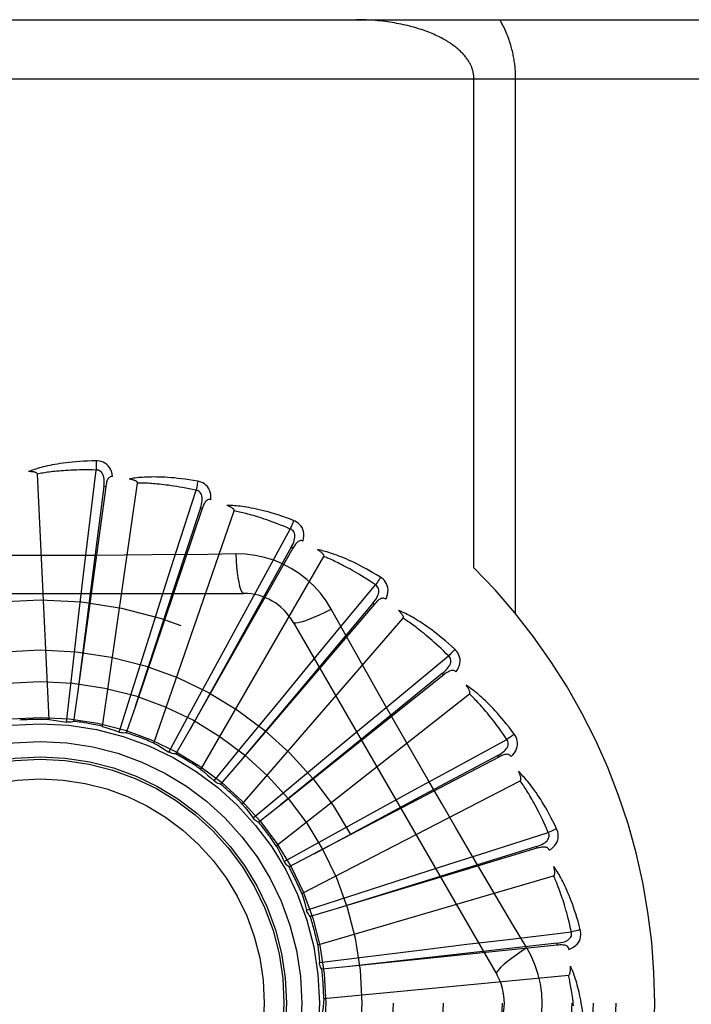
# Model space of a CAD drawing. Header units: inches. Extents: x 0 to 189, y 0 to 122.
# Tile 126 of 226: x 83.026 to 83.367, y 59.12 to 59.621. Entities that reach past the tile are written whole.
import ezdxf

# ---------------------------------------------------------------- set-up
doc = ezdxf.new("R2010")
doc.units = ezdxf.units.IN
doc.header["$LTSCALE"] = 10.3888888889
doc.header["$MEASUREMENT"] = 0
doc.linetypes.add('HIDDEN', pattern=[0.2, 0.1, -0.1])
doc.layers.add('RIGHTHAND_DOOR_ASSEMBLY', color=7, linetype='CONTINUOUS')
doc.layers.add('SUBPANEL', color=7, linetype='CONTINUOUS')

msp = doc.modelspace()

# ---------------------------------------------------------------- linework, layer by layer
at = {"layer": 'RIGHTHAND_DOOR_ASSEMBLY', "color": 8, "linetype": 'HIDDEN'}
for p, q in [((82.5527506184, 59.6205077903), (83.6147506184, 59.6205077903)), ((82.5527506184, 59.59050779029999), (83.6447506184, 59.59050779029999)), ((83.2568242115, 59.3418752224), (83.2568242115, 59.59050779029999)), ((83.278037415, 59.3184860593), (83.278037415, 59.59050779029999)), ((83.04082555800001, 59.2646864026), (83.0348793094, 59.3895134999)), ((83.0608766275, 59.3594887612), (83.0647535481, 59.3915513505)), ((83.0680288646, 59.2612150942), (83.0858137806, 59.3849119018)), ((83.06960551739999, 59.3829896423), (83.0552330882, 59.2778752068)), ((83.0686547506, 59.3831195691), (83.063230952, 59.340830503)), ((83.0696055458, 59.3829898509), (83.0686547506, 59.3831195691)), ((83.1056590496, 59.3505095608), (83.1155337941, 59.3812590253)), ((83.1186777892, 59.3719338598), (83.0846720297, 59.2714389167)), ((83.0940836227, 59.2526582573), (83.13495691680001, 59.370753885)), ((83.1177687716, 59.3722413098), (83.10443972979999, 59.331742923)), ((83.11867783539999, 59.3719339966), (83.1177687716, 59.3722413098)), ((83.0583519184, 59.33834997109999), (83.0608766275, 59.3594887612)), ((83.14793287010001, 59.3332174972), (83.1634485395, 59.36154247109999)), ((83.0991794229, 59.3302305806), (83.1056590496, 59.3505095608)), ((83.1647709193, 59.35179081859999), (83.1123608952, 59.25954758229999)), ((83.1357091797, 59.3488620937), (83.12154044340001, 59.3486526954)), ((83.1639365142, 59.3522647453), (83.14318397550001, 59.3150207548)), ((83.1647709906, 59.3517909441), (83.1639365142, 59.3522647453)), ((83.1180481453, 59.2393251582), (83.1805325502, 59.3475513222)), ((83.063230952, 59.340830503), (83.0552257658, 59.27781775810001)), ((83.055829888, 59.31697147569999), (83.0583519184, 59.33834997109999)), ((83.1377325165, 59.314531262), (83.14793287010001, 59.3332174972)), ((82.9328086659, 59.3288411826), (83.1396925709, 59.3288411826)), ((83.10443972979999, 59.331742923), (83.0846539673, 59.27138389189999)), ((83.0926570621, 59.3097157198), (83.0991794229, 59.3302305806)), ((83.186170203, 59.3082375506), (83.2067660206, 59.33311429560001)), ((83.206218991, 59.32328860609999), (83.1372989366, 59.242630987)), ((83.2054893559, 59.3239118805), (83.1780633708, 59.291268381)), ((83.20621908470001, 59.3232887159), (83.2054893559, 59.3239118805)), ((83.0521437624, 59.285318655), (83.055829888, 59.31697147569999)), ((83.14318397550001, 59.3150207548), (83.1123327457, 59.2594969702)), ((83.1274455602, 59.2956214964), (83.1377325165, 59.314531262)), ((83.1390562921, 59.2216976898), (83.2208934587, 59.3161428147)), ((83.16495165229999, 59.3142578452), (83.2683936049, 59.1350911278)), ((83.0830472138, 59.27933251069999), (83.0926570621, 59.3097157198)), ((83.1726177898, 59.2918194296), (83.186170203, 59.3082375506)), ((83.11225931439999, 59.2676060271), (83.1274455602, 59.2956214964)), ((83.2189890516, 59.2764725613), (83.2439206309, 59.297001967)), ((83.1780633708, 59.291268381), (83.1372617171, 59.2425866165)), ((83.1589380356, 59.2751982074), (83.1726177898, 59.2918194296)), ((83.2409254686, 59.28820746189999), (83.2078172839, 59.2613442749)), ((83.2415240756, 59.28745745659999), (83.2409254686, 59.28820746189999)), ((83.04962240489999, 59.2633712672), (83.0521437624, 59.285318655)), ((83.2415239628, 59.28745736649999), (83.15858482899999, 59.221300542)), ((83.0764178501, 59.2582589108), (83.0830472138, 59.27933251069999)), ((83.0552330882, 59.2778752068), (83.0532812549, 59.26375010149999)), ((83.13872426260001, 59.2505630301), (83.1589380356, 59.2751982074)), ((83.1563487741, 59.20041295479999), (83.2545808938, 59.2776635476)), ((83.2025743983, 59.2629159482), (83.2189890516, 59.2764725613)), ((83.0846720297, 59.2714389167), (83.08008227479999, 59.25793845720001)), ((83.1017615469, 59.24816787), (83.11225931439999, 59.2676060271)), ((83.1123608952, 59.25954758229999), (83.10529910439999, 59.2471597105)), ((83.2078172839, 59.2613442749), (83.1585398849, 59.2212640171)), ((83.1859962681, 59.2491840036), (83.2025743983, 59.2629159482)), ((83.245203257, 59.2390705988), (83.2735695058, 59.254510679)), ((83.124737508, 59.2334628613), (83.13872426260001, 59.2505630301)), ((83.1614855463, 59.2288194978), (83.1859962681, 59.2491840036)), ((83.26940982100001, 59.2455921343), (83.1754492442, 59.1963271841)), ((83.2689640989, 59.2464419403), (83.2313703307, 59.2263299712)), ((83.2694099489, 59.2455922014), (83.2689640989, 59.2464419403)), ((83.1372989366, 59.242630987), (83.12802034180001, 59.2318034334)), ((83.22651963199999, 59.2288654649), (83.245203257, 59.2390705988)), ((83.1693005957, 59.17624023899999), (83.280377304, 59.2335042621)), ((83.1445153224, 59.2146753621), (83.1614855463, 59.2288194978)), ((83.20764230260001, 59.2185191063), (83.22651963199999, 59.2288654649)), ((83.2313703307, 59.2263299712), (83.1753981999, 59.196299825)), ((83.15858482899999, 59.221300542), (83.14742478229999, 59.21242464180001)), ((83.1797205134, 59.20316129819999), (83.20764230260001, 59.2185191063)), ((83.160380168, 59.1924844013), (83.1797205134, 59.20316129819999)), ((83.2638653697, 59.19738346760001), (83.29464105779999, 59.2071761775)), ((83.28886869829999, 59.1992060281), (83.1872826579, 59.16861351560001)), ((83.2885918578, 59.2001248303), (83.2478712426, 59.1874909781)), ((83.2888688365, 59.1992060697), (83.2885918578, 59.2001248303)), ((83.1754492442, 59.1963271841), (83.1628110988, 59.1897237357)), ((83.2435880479, 59.190898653), (83.2638653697, 59.19738346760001)), ((83.1604997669, 59.1922430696), (83.1603801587, 59.1924844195)), ((83.2230937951, 59.1843118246), (83.2435880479, 59.190898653)), ((83.1774436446, 59.1500532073), (83.2973503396, 59.1852609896)), ((83.2478712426, 59.1874909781), (83.18722735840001, 59.1685963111)), ((83.1927701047, 59.1745157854), (83.2230937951, 59.1843118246)), ((83.17175864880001, 59.16769201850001), (83.1927701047, 59.1745157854)), ((83.1872826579, 59.16861351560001), (83.1736231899, 59.164521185)), ((83.2837405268, 59.1485513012), (83.27647481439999, 59.16071708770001)), ((83.2743008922, 59.152917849), (83.306373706, 59.1567092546)), ((83.2991972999, 59.14997556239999), (83.1936573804, 59.13916118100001)), ((83.2317922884, 59.1477984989), (83.2531627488, 59.1503877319)), ((83.2531627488, 59.1503877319), (83.2743008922, 59.152917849)), ((83.2990993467, 59.15093015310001), (83.25672363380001, 59.1462310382)), ((83.2991974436, 59.1499755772), (83.2990993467, 59.15093015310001)), ((83.17823951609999, 59.14119427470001), (83.200162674, 59.14391828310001)), ((83.25672363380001, 59.1462310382), (83.19359982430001, 59.139154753)), ((83.200162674, 59.14391828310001), (83.2317922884, 59.1477984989)), ((83.1936573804, 59.13916118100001), (83.1794702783, 59.1377278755)), ((83.1804836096, 59.1227983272), (83.3048865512, 59.13467736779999))]:
    msp.add_line(p, q, dxfattribs=at)
for points in [[(83.2568242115, 59.59050779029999), (83.2568203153, 59.59084551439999), (83.2568091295, 59.5911804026), (83.25679071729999, 59.5915112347), (83.256764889, 59.5918415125), (83.2567315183, 59.5921747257), (83.2566904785, 59.5925096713), (83.2566416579, 59.59284625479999), (83.25658488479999, 59.5931846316), (83.2565200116, 59.5935249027), (83.2564468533, 59.5938671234), (83.256365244, 59.5942113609), (83.2562749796, 59.59455766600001), (83.2561758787, 59.59490608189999), (83.2560677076, 59.5952566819), (83.25595027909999, 59.5956094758), (83.2558232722, 59.595964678), (83.25568644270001, 59.5963224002), (83.255539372, 59.59668293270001), (83.25538171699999, 59.5970465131), (83.2552130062, 59.5974133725), (83.2550327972, 59.5977837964), (83.2548406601, 59.5981578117), (83.25463611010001, 59.5985356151), (83.2544188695, 59.5989169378), (83.2541885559, 59.5993016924), (83.25394499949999, 59.5996895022), (83.2536879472, 59.6000800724), (83.253417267, 59.6004730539), (83.25313276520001, 59.6008681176), (83.2528343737, 59.6012649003), (83.25252198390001, 59.6016630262), (83.2521955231, 59.6020622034), (83.2518548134, 59.602462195), (83.25150006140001, 59.6028624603), (83.2511313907, 59.60326248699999), (83.2507488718, 59.6036619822), (83.25035339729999, 59.6040598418), (83.249942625, 59.6044580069), (83.2495149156, 59.604857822), (83.2490690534, 59.60525970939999), (83.24860267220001, 59.6056651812), (83.24811758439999, 59.6060720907), (83.2476146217, 59.606479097), (83.2470943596, 59.6068854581), (83.2465578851, 59.6072899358), (83.2460044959, 59.607692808), (83.2454339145, 59.608093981), (83.244845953, 59.6084932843), (83.24424037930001, 59.6088905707), (83.2436170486, 59.6092856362), (83.24297578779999, 59.6096782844), (83.2423164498, 59.61006831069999), (83.2416388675, 59.610455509), (83.240942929, 59.61083965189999), (83.2402284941, 59.6112205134), (83.2394954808, 59.61159785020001), (83.2387437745, 59.61197142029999), (83.2379733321, 59.6123409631), (83.23718407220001, 59.6127062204), (83.236375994, 59.6130669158), (83.2355490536, 59.61342277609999), (83.2347032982, 59.6137735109), (83.23383872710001, 59.6141188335), (83.23295544, 59.6144584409), (83.2320534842, 59.6147920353), (83.2311330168, 59.6151193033), (83.23019413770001, 59.6154399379), (83.2292370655, 59.6157536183), (83.22826195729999, 59.6160600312), (83.2272690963, 59.6163588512), (83.2262587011, 59.61664976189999), (83.22523112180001, 59.616932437), (83.2241866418, 59.6172065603), (83.2231256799, 59.6174718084), (83.2220485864, 59.6177278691), (83.2209558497, 59.6179744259), (83.2198478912, 59.6182111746), (83.2187252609, 59.61843781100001), (83.2175884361, 59.6186540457), (83.2164380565, 59.61885958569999), (83.2152746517, 59.6190541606), (83.2140990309, 59.6192374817), (83.2129118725, 59.6194092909), (83.21171409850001, 59.6195693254), (83.2105065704, 59.6197173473), (83.2092901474, 59.6198531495), (83.2080657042, 59.61997653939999), (83.2068340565, 59.6200873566), (83.2055960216, 59.6201854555), (83.204352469, 59.6202707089), (83.2031042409, 59.6203430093), (83.2018522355, 59.620402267), (83.2005973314, 59.6204484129), (83.1993404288, 59.620481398), (83.1980828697, 59.6205011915), (83.19682420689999, 59.6205077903)], [(83.278037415, 59.59050779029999), (83.2780336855, 59.5911804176), (83.2780222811, 59.5918553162), (83.2780032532, 59.5925323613), (83.2779764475, 59.5932119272), (83.2779417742, 59.59389428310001), (83.2778990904, 59.5945796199), (83.27784827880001, 59.5952681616), (83.27778917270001, 59.59596007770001), (83.2777216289, 59.5966555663), (83.2776454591, 59.5973547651), (83.2775604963, 59.5980578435), (83.2774665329, 59.598764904), (83.277363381, 59.5994760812), (83.277250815, 59.6001914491), (83.2771286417, 59.60091104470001), (83.276996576, 59.6016351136), (83.2768544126, 59.602363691), (83.2767017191, 59.60309744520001), (83.2765381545, 59.6038368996), (83.2763632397, 59.6045825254), (83.2761765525, 59.6053348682), (83.275977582, 59.60609422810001), (83.27576578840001, 59.6068612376), (83.27554083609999, 59.6076354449), (83.2753022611, 59.6084169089), (83.2750499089, 59.6092047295), (83.2747835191, 59.6099982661), (83.2745029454, 59.6107967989), (83.274207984, 59.6115996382), (83.273898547, 59.6124060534), (83.2735744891, 59.6132153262), (83.2732357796, 59.6140267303), (83.2728823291, 59.6148395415), (83.27251416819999, 59.6156530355), (83.27213126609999, 59.6164664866), (83.2717337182, 59.6172791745), (83.2713215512, 59.6180903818), (83.2708949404, 59.6188993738), (83.2704540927, 59.6197050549), (83.26999893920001, 59.6205077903)], [(83.0646938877, 59.3962240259), (83.0624655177, 59.3961769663), (83.0603332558, 59.396102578), (83.0582992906, 59.396003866), (83.0563575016, 59.39588290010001), (83.05450365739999, 59.39574141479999), (83.052734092, 59.3955816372), (83.0510448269, 59.3954052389), (83.0494324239, 59.3952142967), (83.0478931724, 59.3950104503), (83.0464237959, 59.39479569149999), (83.04502076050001, 59.394571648), (83.0436810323, 59.3943402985), (83.0424010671, 59.3941039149), (83.0411787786, 59.3938626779), (83.0400114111, 59.3936174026), (83.038897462, 59.39336774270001), (83.0378351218, 59.3931131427), (83.036822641, 59.3928543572), (83.0358583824, 59.39259139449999), (83.03494022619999, 59.3923255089), (83.0340661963, 59.3920574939), (83.03323421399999, 59.3917884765), (83.0324422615, 59.39152008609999), (83.03168817, 59.3912513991), (83.03096883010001, 59.3909816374), (83.0302851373, 59.390711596)], [(83.0730831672, 59.3882558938), (83.07284405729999, 59.3895929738), (83.0724963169, 59.3908076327), (83.0720384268, 59.39190807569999), (83.07147554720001, 59.3928834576), (83.0708101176, 59.393733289), (83.0700533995, 59.394454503), (83.0692070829, 59.395045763), (83.0683054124, 59.3955118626), (83.0673727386, 59.3958484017), (83.06644060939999, 59.3960739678), (83.06555189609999, 59.3961995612), (83.0646938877, 59.3962240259)], [(83.0646938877, 59.3962240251), (83.0647307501, 59.3956021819), (83.0647576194, 59.3948915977), (83.064773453, 59.3941152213), (83.0647779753, 59.3932872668), (83.0647711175, 59.3924228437), (83.0647532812, 59.3915513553)], [(83.0348793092, 59.3895135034), (83.03483876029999, 59.389681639), (83.0347604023, 59.3898311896), (83.0346404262, 59.38996115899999), (83.0344902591, 59.39007453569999), (83.0343191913, 59.39017337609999), (83.03412982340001, 59.3902594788), (83.033928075, 59.3903348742), (83.0337132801, 59.3904009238), (83.0334864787, 59.3904595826), (83.0332484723, 59.390511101), (83.0330002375, 59.3905562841), (83.03274228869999, 59.3905954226), (83.0324758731, 59.3906290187), (83.0321997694, 59.3906572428), (83.0319135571, 59.3906804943), (83.03161608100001, 59.3906985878), (83.03130080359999, 59.3907116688), (83.030983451, 59.3907191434), (83.03067926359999, 59.3907203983), (83.0303831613, 59.390715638)], [(83.0647535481, 59.3915513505), (83.0629036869, 59.3915912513), (83.061127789, 59.3916142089), (83.0594273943, 59.3916195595), (83.0577978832, 59.3916092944), (83.0562360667, 59.39158473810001), (83.0547391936, 59.39154722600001), (83.0533042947, 59.3914981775), (83.0519288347, 59.3914386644), (83.05061005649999, 59.3913699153), (83.0493456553, 59.3912928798), (83.0481330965, 59.391208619), (83.0469703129, 59.3911180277), (83.0458550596, 59.3910221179), (83.0447853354, 59.3909215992), (83.0437589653, 59.3908174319), (83.042774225, 59.3907098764), (83.04182911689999, 59.3905994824), (83.040922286, 59.3904863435), (83.0400521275, 59.3903706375), (83.039217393, 59.3902526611), (83.0384167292, 59.3901326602), (83.03764884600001, 59.3900109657), (83.03691241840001, 59.3898878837), (83.036206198, 59.3897637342), (83.0355282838, 59.38963899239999), (83.0348793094, 59.3895134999)], [(83.0686532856, 59.3831194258), (83.068763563, 59.3841513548), (83.06881996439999, 59.3851325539), (83.0688197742, 59.3860657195), (83.0687607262, 59.3869473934), (83.0686381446, 59.3877771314), (83.0684508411, 59.38854798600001), (83.0681990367, 59.3892574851), (83.06787740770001, 59.3898886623), (83.0674823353, 59.3904235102), (83.06701923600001, 59.39086024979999), (83.0664899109, 59.3911903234), (83.06592012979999, 59.3914157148), (83.0653392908, 59.3915360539), (83.0647492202, 59.3915518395)], [(83.0730867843, 59.3882553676), (83.072624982, 59.38827316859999), (83.0721983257, 59.3882072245), (83.0718053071, 59.3880525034), (83.0714504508, 59.38782410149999), (83.071140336, 59.3875344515), (83.0708672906, 59.3871865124), (83.0706266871, 59.3867850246), (83.0704159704, 59.3863370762), (83.0702322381, 59.3858495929), (83.0700719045, 59.3853278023), (83.06993097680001, 59.3847786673), (83.069807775, 59.3842039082), (83.0696989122, 59.3836080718), (83.06960551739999, 59.3829896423)], [(83.1163595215, 59.38585855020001), (83.1141625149, 59.3862340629), (83.11205470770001, 59.386564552), (83.1100388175, 59.38685255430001), (83.1081092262, 59.3871012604), (83.1062621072, 59.3873131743), (83.104494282, 59.3874911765), (83.1028021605, 59.38763766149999), (83.10118275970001, 59.3877553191), (83.0996327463, 59.3878464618), (83.09814928, 59.3879136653), (83.0967291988, 59.3879591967), (83.095369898, 59.3879855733), (83.0940683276, 59.3879956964), (83.092822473, 59.3879901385), (83.09162978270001, 59.3879702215), (83.0904887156, 59.3879358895), (83.08939739, 59.3878869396), (83.0883542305, 59.387824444), (83.0873576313, 59.3877487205), (83.0864057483, 59.387661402), (83.0854967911, 59.3875636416), (83.0846289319, 59.3874569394), (83.08380049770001, 59.3873432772), (83.0830091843, 59.3872221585), (83.08225179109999, 59.38709340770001), (83.0815293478, 59.38695763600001)], [(83.0858137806, 59.3849119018), (83.0858057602, 59.3850846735), (83.0857570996, 59.3852463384), (83.0856638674, 59.3853966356), (83.08553785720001, 59.3855363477), (83.0853885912, 59.38566574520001), (83.0852189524, 59.3857861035), (83.0850351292, 59.3858983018), (83.0848367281, 59.38600379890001), (83.0846251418, 59.3861043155), (83.0844012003, 59.3861999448), (83.08416601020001, 59.38629129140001), (83.0839201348, 59.3863785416), (83.0836648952, 59.3864619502), (83.0833991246, 59.3865419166), (83.083122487, 59.3866189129), (83.0828338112, 59.38669297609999), (83.0825320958, 59.38676454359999), (83.0822164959, 59.3868328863), (83.0818856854, 59.38689734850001), (83.0815401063, 59.38695814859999)], [(83.1155337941, 59.3812590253), (83.1137250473, 59.3816489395), (83.11198565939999, 59.3820079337), (83.1103170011, 59.3823349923), (83.10871496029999, 59.3826331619), (83.10717670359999, 59.3829045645), (83.1056997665, 59.3831509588), (83.1042815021, 59.3833743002), (83.1029196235, 59.3835761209), (83.10161165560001, 59.38375814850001), (83.10035551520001, 59.3839217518), (83.099148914, 59.3840684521), (83.0979899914, 59.3841995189), (83.0968767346, 59.3843163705), (83.0958073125, 59.3844200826), (83.0947797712, 59.3845120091), (83.0937924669, 59.38459273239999), (83.0928435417, 59.38466316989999), (83.091931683, 59.3847236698), (83.0910553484, 59.3847747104), (83.0902133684, 59.3848168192), (83.0894044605, 59.3848504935), (83.08862742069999, 59.38487630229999), (83.08788100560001, 59.38489479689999), (83.0871640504, 59.3849065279), (83.0864747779, 59.3849123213), (83.0858137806, 59.3849119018)], [(83.1163595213, 59.3858585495), (83.1162784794, 59.385244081), (83.1161710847, 59.3845451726), (83.1160408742, 59.38378571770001), (83.1158894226, 59.38297502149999), (83.11571830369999, 59.38212265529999), (83.1155335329, 59.3812590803)], [(83.1230892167, 59.3764467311), (83.123107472, 59.3778048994), (83.1229958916, 59.3790634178), (83.1227545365, 59.3802306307), (83.1223864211, 59.3812949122), (83.1218938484, 59.3822553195), (83.1212872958, 59.3831067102), (83.1205681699, 59.383847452), (83.1197710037, 59.3844757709), (83.1189188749, 59.38498273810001), (83.1180462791, 59.3853806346), (83.1171973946, 59.3856721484), (83.1163595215, 59.38585855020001)], [(83.117767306, 59.3722414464), (83.1180708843, 59.373233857), (83.11831195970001, 59.3741866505), (83.1184883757, 59.3751029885), (83.1185972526, 59.3759799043), (83.11863391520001, 59.3768178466), (83.1185958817, 59.3776102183), (83.1184829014, 59.3783545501), (83.1182865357, 59.37903518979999), (83.1179998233, 59.3796351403), (83.1176277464, 59.3801516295), (83.1171704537, 59.3805759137), (83.1166536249, 59.3809050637), (83.1161060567, 59.3811331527), (83.115529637, 59.3812603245)], [(83.123093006, 59.37644548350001), (83.1226426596, 59.3765503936), (83.1222110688, 59.37656639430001), (83.121795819, 59.3764888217), (83.1214041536, 59.3763316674), (83.1210448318, 59.3761059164), (83.12071089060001, 59.3758159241), (83.120398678, 59.3754672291), (83.1201070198, 59.3750672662), (83.1198343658, 59.3746233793), (83.11957819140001, 59.37414137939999), (83.11933589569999, 59.3736288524), (83.1191061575, 59.3730878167), (83.1188865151, 59.3725233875), (83.1186777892, 59.3719338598)], [(83.1651298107, 59.3659026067), (83.1630435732, 59.3666871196), (83.1610364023, 59.36741054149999), (83.1591114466, 59.368074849), (83.15726379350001, 59.3686842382), (83.1554901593, 59.3692418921), (83.1537879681, 59.3697512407), (83.15215414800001, 59.3702153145), (83.1505862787, 59.3706373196), (83.149081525, 59.3710201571), (83.1476375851, 59.371366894), (83.1462517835, 59.3716803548), (83.1449220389, 59.3719635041), (83.14364590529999, 59.3722197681), (83.1424215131, 59.3724500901), (83.141246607, 59.3726562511), (83.14011966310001, 59.372838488), (83.1390387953, 59.3729969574), (83.1380026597, 59.37313301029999), (83.1370097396, 59.3732472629), (83.1360585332, 59.3733416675), (83.1351475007, 59.373417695), (83.1342751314, 59.3734771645), (83.1334401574, 59.3735223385), (83.1326402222, 59.37355316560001), (83.13187214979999, 59.3735700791), (83.131137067, 59.3735734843)], [(83.13495691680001, 59.370753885), (83.13498173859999, 59.3709250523), (83.1349645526, 59.3710930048), (83.1349014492, 59.37125823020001), (83.13480415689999, 59.3714192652), (83.13468207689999, 59.37157457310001), (83.1345382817, 59.3717248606), (83.13437901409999, 59.3718698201), (83.1342041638, 59.3720109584), (83.134015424, 59.3721497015), (83.1338136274, 59.37228598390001), (83.1335999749, 59.3724201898), (83.133375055, 59.3725523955), (83.1331402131, 59.3726826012), (83.1328943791, 59.3728114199), (83.13263731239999, 59.3729393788), (83.1323678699, 59.3730667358), (83.1320800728, 59.3731960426), (83.13178818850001, 59.3733209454), (83.1315060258, 59.37343525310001), (83.1312289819, 59.3735410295)], [(83.1634485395, 59.36154247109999), (83.1617462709, 59.3622676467), (83.1601062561, 59.36294933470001), (83.1585296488, 59.3635862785), (83.157012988, 59.364182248), (83.1555538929, 59.364739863), (83.1541502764, 59.3652613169), (83.1527999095, 59.36574903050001), (83.1515008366, 59.3662049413), (83.1502509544, 59.36663121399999), (83.1490484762, 59.3670295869), (83.14789144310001, 59.3674019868), (83.1467782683, 59.36775001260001), (83.1457072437, 59.3680754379), (83.1446767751, 59.3683796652), (83.14368520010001, 59.368664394), (83.1427310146, 59.3689305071), (83.1418125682, 59.3691792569), (83.1409286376, 59.3694112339), (83.140077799, 59.36962719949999), (83.1392590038, 59.3698278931), (83.1384710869, 59.3700140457), (83.1377129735, 59.3701864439), (83.13698354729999, 59.37034586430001), (83.1362817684, 59.3704930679), (83.1356060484, 59.37062920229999), (83.13495691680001, 59.370753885)], [(83.1651298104, 59.36590260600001), (83.1649339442, 59.3653145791), (83.1646962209, 59.3646486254), (83.1644246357, 59.3639275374), (83.1641224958, 59.3631601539), (83.1637931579, 59.3623555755), (83.1634482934, 59.3615425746)], [(83.1699566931, 59.3553872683), (83.1702316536, 59.3567174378), (83.1703602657, 59.3579743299), (83.1703441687, 59.35916612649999), (83.1701841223, 59.3602808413), (83.1698822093, 59.36131711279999), (83.1694477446, 59.3622679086), (83.1688818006, 59.36313135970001), (83.1682179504, 59.3638991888), (83.16747716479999, 59.3645582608), (83.16669564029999, 59.3651141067), (83.1659172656, 59.36556100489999), (83.1651298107, 59.3659026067)], [(83.1639351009, 59.3522651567), (83.1644210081, 59.3531821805), (83.1648380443, 59.354072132), (83.1651846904, 59.3549385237), (83.1654575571, 59.3557789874), (83.1656521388, 59.3565948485), (83.16576474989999, 59.3573800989), (83.165794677, 59.3581323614), (83.1657306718, 59.35883786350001), (83.1655626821, 59.35948123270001), (83.1652950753, 59.3600588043), (83.1649263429, 59.3605619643), (83.1644811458, 59.3609829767), (83.1639866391, 59.3613105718), (83.1634447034, 59.3615445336)], [(83.1699594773, 59.3553855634), (83.1695375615, 59.3555736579), (83.1691170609, 59.3556709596), (83.1686946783, 59.3556733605), (83.1682803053, 59.3555931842), (83.1678847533, 59.3554395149), (83.16750196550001, 59.3552179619), (83.167129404, 59.3549346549), (83.166767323, 59.3545971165), (83.1664155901, 59.35421285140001), (83.166072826, 59.3537880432), (83.1657379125, 59.353330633), (83.1654099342, 59.35284285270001), (83.1650874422, 59.35233019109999), (83.1647709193, 59.35179081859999)], [(83.12154044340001, 59.3486526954), (83.093209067, 59.3483455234), (83.0789982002, 59.34821580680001), (83.0647687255, 59.3481232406), (83.05053912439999, 59.3480560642), (83.0363004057, 59.3480392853), (83.0220604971, 59.3480530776), (83.0078259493, 59.3481186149), (82.9935907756, 59.3482101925), (82.979380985, 59.3483397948)], [(83.1357090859, 59.3488640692), (83.1359046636, 59.3454774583), (83.13615861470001, 59.34229280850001), (83.13646137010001, 59.3394098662), (83.13681167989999, 59.3368105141), (83.1372095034, 59.3344995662), (83.1376493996, 59.33253731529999), (83.13812520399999, 59.3309555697), (83.1386297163, 59.32979290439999), (83.13915715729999, 59.3290809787), (83.139692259, 59.3288411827)], [(83.1842819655, 59.32081858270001), (83.1816848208, 59.32501671), (83.1787452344, 59.3289398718), (83.1754728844, 59.3325763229), (83.17189200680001, 59.3359017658), (83.1680211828, 59.338899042), (83.1638955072, 59.3415392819), (83.159546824, 59.3437956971), (83.1550131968, 59.3456545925), (83.1503363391, 59.3471014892), (83.1455407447, 59.348124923), (83.1406599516, 59.3487123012), (83.1357091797, 59.3488620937)], [(83.2092420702, 59.3370774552), (83.20734200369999, 59.3382426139), (83.20550801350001, 59.33933282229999), (83.2037435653, 59.3403494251), (83.20204462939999, 59.3412974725), (83.2004085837, 59.3421807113), (83.1988335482, 59.3430029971), (83.1973170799, 59.3437678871), (83.1958574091, 59.34447898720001), (83.1944523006, 59.3451396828), (83.1931000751, 59.3457534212), (83.19179863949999, 59.346323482), (83.1905465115, 59.34685317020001), (83.1893419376, 59.347346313), (83.1881832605, 59.3478041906), (83.18706860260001, 59.3482289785), (83.1859965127, 59.3486211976), (83.1849651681, 59.3489813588), (83.183973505, 59.3493110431), (83.1830201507, 59.3496111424), (83.18210400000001, 59.3498838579), (83.18122381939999, 59.3501309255), (83.1803784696, 59.3503544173), (83.17956713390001, 59.35055679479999), (83.1787874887, 59.35073845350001), (83.1780364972, 59.3509004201), (83.1773153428, 59.351042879)], [(83.1805325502, 59.3475513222), (83.1805893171, 59.3477146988), (83.1806042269, 59.3478828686), (83.1805735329, 59.3480570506), (83.1805084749, 59.3482335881), (83.1804179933, 59.3484091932), (83.1803052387, 59.3485839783), (83.18017628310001, 59.34875645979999), (83.1800313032, 59.34892813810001), (83.1798722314, 59.3491000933), (83.1796998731, 59.34927210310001), (83.1795154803, 59.34944431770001), (83.17931964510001, 59.3496167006), (83.1791136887, 59.3497889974), (83.1788966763, 59.3499620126), (83.17866847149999, 59.35013630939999), (83.17842800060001, 59.3503123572), (83.17817474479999, 59.3504907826), (83.1779069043, 59.3506716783), (83.17762225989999, 59.3508553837), (83.1773215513, 59.3510417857)], [(83.2067660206, 59.33311429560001), (83.2052317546, 59.3341485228), (83.20375038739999, 59.3351282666), (83.2023228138, 59.3360520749), (83.20094634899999, 59.33692430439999), (83.19961915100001, 59.3377479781), (83.1983395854, 59.33852564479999), (83.19710592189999, 59.3392601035), (83.1959166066, 59.3399536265), (83.19476998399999, 59.3406087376), (83.19366462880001, 59.3412274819), (83.1925989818, 59.3418121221), (83.1915717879, 59.3423645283), (83.19058170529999, 59.3428867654), (83.189627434, 59.3433805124), (83.1887076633, 59.34384775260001), (83.1878210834, 59.3442896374), (83.1869663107, 59.3447077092), (83.1861422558, 59.3451027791), (83.18534766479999, 59.3454758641), (83.1845816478, 59.3458278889), (83.1838431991, 59.34615979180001), (83.1831314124, 59.3464725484), (83.1824453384, 59.3467671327), (83.1817841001, 59.3470444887), (83.18114635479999, 59.3473060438), (83.1805325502, 59.3475513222)], [(83.2092420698, 59.3370774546), (83.2089384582, 59.33653712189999), (83.2085789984, 59.3359281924), (83.20817585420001, 59.3352715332), (83.2077339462, 59.3345751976), (83.2072582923, 59.3338474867), (83.2067657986, 59.3331144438)], [(83.2119916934, 59.3258386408), (83.2125134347, 59.3270928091), (83.2128775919, 59.32830268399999), (83.2130873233, 59.3294759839), (83.21314111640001, 59.33060082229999), (83.2130407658, 59.3316754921), (83.21279408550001, 59.332691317), (83.2124017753, 59.3336462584), (83.21189523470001, 59.3345258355), (83.2112925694, 59.3353131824), (83.2106303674, 59.3360068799), (83.2099506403, 59.33659300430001), (83.2092420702, 59.3370774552)], [(83.2054880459, 59.323912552), (83.2061387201, 59.3247210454), (83.2067166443, 59.3255159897), (83.2072209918, 59.3263011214), (83.2076479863, 59.3270747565), (83.20799345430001, 59.327839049), (83.20825264, 59.32858879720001), (83.2084243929, 59.32932180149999), (83.2084950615, 59.3300266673), (83.208451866, 59.3306902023), (83.2082984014, 59.3313079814), (83.20803155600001, 59.3318718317), (83.2076740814, 59.3323694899), (83.2072505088, 59.3327847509), (83.2067626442, 59.33311704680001)], [(83.2119947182, 59.3258361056), (83.2116169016, 59.3261003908), (83.2112228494, 59.3262755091), (83.2108084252, 59.3263581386), (83.21038603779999, 59.326358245), (83.2099683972, 59.326282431), (83.2095504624, 59.3261374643), (83.209130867, 59.3259298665), (83.2087112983, 59.3256669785), (83.2082930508, 59.32535620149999), (83.207875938, 59.3250038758), (83.2074603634, 59.3246180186), (83.2070458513, 59.324201), (83.2066320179, 59.3237584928), (83.206218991, 59.32328860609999)], [(83.1649518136, 59.314257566), (83.1654123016, 59.3139189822), (83.16625645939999, 59.3138124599), (83.1674488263, 59.3139366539), (83.168978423, 59.3142829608), (83.170845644, 59.3148525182), (83.173030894, 59.3156454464), (83.1755042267, 59.3166517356), (83.1782317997, 59.3178604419), (83.181186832, 59.3192631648), (83.1842837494, 59.3208195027)], [(83.2051241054, 59.28367433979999), (83.1912103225, 59.3083993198), (83.1842819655, 59.32081858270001)], [(83.2471019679, 59.3004249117), (83.2454567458, 59.3019286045), (83.2438622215, 59.3033461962), (83.2423220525, 59.3046783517), (83.2408332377, 59.3059307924), (83.2393939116, 59.3071076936), (83.2380029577, 59.3082131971), (83.2366586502, 59.309251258), (83.2353599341, 59.3102257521), (83.2341052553, 59.3111404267), (83.232893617, 59.3119989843), (83.2317235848, 59.3128050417), (83.2305943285, 59.3135621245), (83.2295048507, 59.3142743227), (83.2284537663, 59.314943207), (83.2274396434, 59.3155712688), (83.2264611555, 59.3161592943), (83.2255166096, 59.31670813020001), (83.2246052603, 59.3172195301), (83.2237259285, 59.3176946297), (83.2228779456, 59.3181357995), (83.22206042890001, 59.31854497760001), (83.2212726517, 59.3189244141), (83.2205142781, 59.3192766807), (83.2197831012, 59.3196026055), (83.2190763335, 59.31990377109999), (83.2183951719, 59.320180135)], [(83.2208934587, 59.3161428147), (83.22098011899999, 59.3162924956), (83.2210265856, 59.3164548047), (83.22102941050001, 59.3166316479), (83.22099893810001, 59.3168173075), (83.22094332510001, 59.3170068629), (83.22086568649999, 59.3171998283), (83.2207717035, 59.3173935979), (83.22066183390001, 59.3175896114), (83.2205381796, 59.3177885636), (83.2204014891, 59.31799008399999), (83.22025302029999, 59.318194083), (83.2200933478, 59.3184004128), (83.2199237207, 59.3186085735), (83.2197433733, 59.318819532), (83.2195522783, 59.31903386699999), (83.2193494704, 59.3192522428), (83.219134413, 59.3194755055), (83.2189057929, 59.31970368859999), (83.2186619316, 59.3199371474), (83.2184033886, 59.3201757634)], [(83.2439206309, 59.297001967), (83.2426098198, 59.2983078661), (83.2413406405, 59.2995502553), (83.240113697, 59.30072753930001), (83.2389271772, 59.3018445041), (83.2377798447, 59.3029044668), (83.2366705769, 59.3039102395), (83.2355982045, 59.30486489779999), (83.2345616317, 59.3057709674), (83.2335597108, 59.3066312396), (83.2325914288, 59.3074479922), (83.2316556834, 59.3082237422), (83.2307515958, 59.3089605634), (83.2298782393, 59.30966073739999), (83.22903465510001, 59.3103261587), (83.2282199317, 59.310959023), (83.2274330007, 59.3115607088), (83.22667279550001, 59.31213299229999), (83.2259383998, 59.3126768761), (83.2252287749, 59.3131935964), (83.22454322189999, 59.3136842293), (83.22388093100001, 59.3141498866), (83.2232411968, 59.3145916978), (83.2226232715, 59.3150107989), (83.2220264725, 59.3154082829), (83.22144975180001, 59.3157858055), (83.2208934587, 59.3161428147)], [(83.2471019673, 59.3004249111), (83.2467015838, 59.29995180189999), (83.2462333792, 59.2994219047), (83.24571324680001, 59.2988534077), (83.2451475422, 59.2982532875), (83.2445427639, 59.2976287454), (83.2439204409, 59.2970021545)], [(83.2476749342, 59.28886883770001), (83.24842457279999, 59.2900015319), (83.2490111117, 59.2911205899), (83.2494391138, 59.2922329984), (83.2497048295, 59.2933273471), (83.2498096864, 59.2944015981), (83.2497597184, 59.2954457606), (83.2495552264, 59.296457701), (83.2492243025, 59.2974172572), (83.2487815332, 59.29830444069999), (83.248262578, 59.2991109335), (83.2477060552, 59.2998151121), (83.2471019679, 59.3004249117)], [(83.2409243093, 59.2882083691), (83.2417162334, 59.2888791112), (83.24243415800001, 59.289550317), (83.2430779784, 59.29022581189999), (83.2436436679, 59.2909046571), (83.2441275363, 59.2915897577), (83.24452392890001, 59.2922769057), (83.2448313, 59.29296415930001), (83.2450340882, 59.2936429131), (83.2451172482, 59.2943026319), (83.2450834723, 59.2949382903), (83.24492815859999, 59.2955424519), (83.24467132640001, 59.2960987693), (83.244333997, 59.29658668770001), (83.2439178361, 59.2970053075)], [(83.24767697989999, 59.2888661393), (83.2473551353, 59.28919762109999), (83.2470008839, 59.2894442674), (83.2466096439, 59.2896034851), (83.2461951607, 59.2896830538), (83.2457708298, 59.289687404), (83.2453331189, 59.2896239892), (83.2448819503, 59.2894994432), (83.2444203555, 59.2893206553), (83.243951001, 59.28909464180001), (83.2434749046, 59.288827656), (83.2429939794, 59.2885274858), (83.2425082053, 59.28819654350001), (83.2420182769, 59.287840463), (83.2415239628, 59.28745736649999)], [(83.27647481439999, 59.16071708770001), (83.2620431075, 59.1850991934), (83.2548253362, 59.19734130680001), (83.2476304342, 59.2096181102), (83.24045745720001, 59.221907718), (83.2333235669, 59.23423042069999), (83.2262155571, 59.2465694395), (83.2191550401, 59.2589296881), (83.2121167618, 59.271303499), (83.2051241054, 59.28367433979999)], [(83.2773411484, 59.2572696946), (83.2760102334, 59.2590575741), (83.27471280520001, 59.2607513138), (83.2734525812, 59.2623508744), (83.2722276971, 59.2638624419), (83.2710371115, 59.26529046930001), (83.2698805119, 59.2666392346), (83.26875695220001, 59.2679129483), (83.26766612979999, 59.26911561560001), (83.2666072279, 59.2702512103), (83.2655799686, 59.27132355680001), (83.2645836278, 59.2723364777), (83.2636180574, 59.27329359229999), (83.26268305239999, 59.2741991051), (83.2617775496, 59.2750548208), (83.2609006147, 59.2758634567), (83.2600510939, 59.2766260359), (83.2592274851, 59.27734371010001), (83.2584293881, 59.2780183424), (83.2576558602, 59.2786512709), (83.2569066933, 59.2792449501), (83.25618138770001, 59.2798014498), (83.2554796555, 59.28032311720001), (83.2548016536, 59.280812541), (83.2541453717, 59.281270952), (83.2535083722, 59.2817004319), (83.2528918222, 59.28210071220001)], [(83.2545808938, 59.2776635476), (83.2546943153, 59.2777941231), (83.2547706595, 59.27794470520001), (83.2548069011, 59.27811781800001), (83.25481211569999, 59.2783058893), (83.2547933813, 59.2785025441), (83.2547536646, 59.2787067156), (83.2546980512, 59.2789147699), (83.2546272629, 59.2791280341), (83.25454349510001, 59.2793467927), (83.25444741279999, 59.27957054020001), (83.2543402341, 59.2797989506), (83.25422249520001, 59.28003177), (83.2540953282, 59.2802682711), (83.2539581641, 59.28050954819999), (83.2538110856, 59.2807561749), (83.2536532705, 59.2810089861), (83.2534810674, 59.2812733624), (83.2533030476, 59.2815362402), (83.25312748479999, 59.2817849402), (83.2529516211, 59.282023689)], [(83.2735695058, 59.254510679), (83.2725295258, 59.2560410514), (83.271518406, 59.2575011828), (83.2705364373, 59.2588893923), (83.26958274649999, 59.2602107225), (83.268656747, 59.2614686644), (83.2677578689, 59.2626661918), (83.2668855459, 59.263806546), (83.26603918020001, 59.26489241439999), (83.26521817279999, 59.2659267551), (83.2644219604, 59.2669119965), (83.26364993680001, 59.2678508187), (83.2629016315, 59.2687454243), (83.2621765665, 59.269598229), (83.2614741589, 59.2704112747), (83.2607939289, 59.2711868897), (83.2601350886, 59.2719266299), (83.2594969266, 59.2726324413), (83.2588787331, 59.2733054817), (83.258279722, 59.2739471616), (83.2576994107, 59.2745586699), (83.25713721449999, 59.2751412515), (83.2565926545, 59.2756961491), (83.2560652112, 59.2762246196), (83.2555544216, 59.2767278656), (83.25505956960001, 59.2772077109), (83.2545808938, 59.2776635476)], [(83.04082555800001, 59.2646864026), (83.0430359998, 59.2644070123), (83.0452389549, 59.264094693), (83.0474344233, 59.2637494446), (83.04962240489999, 59.2633712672)], [(83.0532812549, 59.26375010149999), (83.05269539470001, 59.2635432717), (83.05209514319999, 59.2633937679), (83.05147455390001, 59.2633010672), (83.050848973, 59.2632659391), (83.0502336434, 59.26328942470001), (83.0496224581, 59.2633712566)], [(83.0680288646, 59.2612150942), (83.0701464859, 59.26052242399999), (83.072250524, 59.2597988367), (83.0743409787, 59.25904433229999), (83.0764178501, 59.2582589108)], [(83.08008227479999, 59.25793845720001), (83.07946785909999, 59.2578462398), (83.078850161, 59.2578130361), (83.078223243, 59.257839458), (83.077602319, 59.2579233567), (83.0770025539, 59.25806286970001), (83.0764179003, 59.2582588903)], [(83.2689631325, 59.24644305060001), (83.26986768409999, 59.2469517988), (83.2706996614, 59.2474750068), (83.2714596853, 59.2480164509), (83.2721436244, 59.2485759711), (83.2727484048, 59.2491571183), (83.2732676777, 59.2497568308), (83.2736995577, 59.2503734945), (83.2740271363, 59.2510016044), (83.2742336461, 59.2516336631), (83.2743207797, 59.2522642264), (83.27428261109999, 59.2528868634), (83.274135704, 59.2534817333), (83.2738968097, 59.25402467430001), (83.2735673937, 59.25451448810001)], [(83.2773411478, 59.2572696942), (83.2768584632, 59.2568809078), (83.2762984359, 59.2564491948), (83.2756801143, 59.255989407), (83.2750110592, 59.2555071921), (83.2742990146, 59.2550083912), (83.2735693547, 59.2545108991)], [(83.27571675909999, 59.2458140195), (83.2766672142, 59.24678437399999), (83.2774549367, 59.2477722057), (83.278085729, 59.24878351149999), (83.2785537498, 59.249807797), (83.27886001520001, 59.2508427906), (83.2790085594, 59.2518775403), (83.2789992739, 59.2529098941), (83.2788559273, 59.25391473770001), (83.2785890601, 59.2548696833), (83.2782321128, 59.2557598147), (83.2778189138, 59.25655659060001), (83.2773411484, 59.2572696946)], [(83.0940836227, 59.2526582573), (83.0960318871, 59.2515773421), (83.0979609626, 59.2504686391), (83.0998708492, 59.2493321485), (83.1017615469, 59.24816787)], [(83.10529910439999, 59.2471597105), (83.1046783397, 59.2471854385), (83.1040655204, 59.247269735), (83.10345493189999, 59.2474143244), (83.1028611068, 59.2476142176), (83.1022985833, 59.2478647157), (83.1017615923, 59.2481678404)], [(83.2757183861, 59.2458108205), (83.2754649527, 59.2461973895), (83.2751636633, 59.2465067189), (83.2748095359, 59.246737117), (83.2744175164, 59.2468936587), (83.2740015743, 59.2469781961), (83.27355965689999, 59.2469987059), (83.27309293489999, 59.246961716), (83.2726057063, 59.2468734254), (83.2721019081, 59.246740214), (83.2715837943, 59.246568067), (83.27105478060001, 59.2463642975), (83.27051531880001, 59.24613130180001), (83.2699671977, 59.2458745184), (83.26940982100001, 59.2455921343)], [(83.1180481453, 59.2393251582), (83.1197566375, 59.237895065), (83.1214410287, 59.2364413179), (83.1231013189, 59.2349639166), (83.124737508, 59.2334628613)], [(83.298866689, 59.209171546), (83.2978981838, 59.2111789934), (83.2969447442, 59.213087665), (83.2960100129, 59.2148968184), (83.2950933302, 59.2166128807), (83.294194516, 59.2182404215), (83.2933140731, 59.2197837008), (83.2924518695, 59.2212470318), (83.291608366, 59.2226344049), (83.2907835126, 59.22394987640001), (83.2899777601, 59.22519725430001), (83.289191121, 59.2263804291), (83.2884241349, 59.2275029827), (83.2876773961, 59.22856908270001), (83.2869502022, 59.229580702), (83.28624215, 59.2305406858), (83.28555230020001, 59.2314502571), (83.2848793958, 59.2323108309), (83.2842233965, 59.2331243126), (83.2835836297, 59.2338921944), (83.2829603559, 59.2346169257), (83.28235347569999, 59.2353006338), (83.281763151, 59.2359456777), (83.2811900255, 59.2365545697), (83.2806323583, 59.2371288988), (83.2800881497, 59.2376711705), (83.279558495, 59.23818090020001)], [(83.280377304, 59.2335042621), (83.28051338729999, 59.2336110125), (83.2806168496, 59.233744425), (83.2806851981, 59.2339075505), (83.2807259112, 59.2340912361), (83.2807447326, 59.23428788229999), (83.2807443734, 59.2344958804), (83.2807291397, 59.2347106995), (83.2806999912, 59.2349335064), (83.2806591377, 59.2351641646), (83.2806071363, 59.2354020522), (83.2805451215, 59.2356466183), (83.28047357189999, 59.23589751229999), (83.28039346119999, 59.2361538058), (83.2803044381, 59.2364166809), (83.280206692, 59.2366866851), (83.28009957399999, 59.236964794), (83.2799828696, 59.2372520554), (83.279855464, 59.2375487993), (83.2797160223, 59.2378557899), (83.2795649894, 59.2381727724)], [(83.12802034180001, 59.2318034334), (83.1274156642, 59.231946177), (83.1268298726, 59.2321449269), (83.1262576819, 59.232402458), (83.125712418, 59.232711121), (83.1252074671, 59.2330635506), (83.124737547, 59.2334628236)], [(83.29464105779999, 59.2071761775), (83.29390949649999, 59.2088757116), (83.2931929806, 59.2105008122), (83.2924914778, 59.2120497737), (83.2918050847, 59.2135277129), (83.2911338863, 59.2149381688), (83.2904778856, 59.216284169), (83.2898371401, 59.2175690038), (83.2892115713, 59.21879542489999), (83.2886011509, 59.2199664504), (83.2880057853, 59.22108457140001), (83.2874253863, 59.2221525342), (83.2868599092, 59.2231725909), (83.2863093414, 59.2241472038), (83.285773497, 59.2250784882), (83.2852523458, 59.2259688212), (83.2847454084, 59.2268198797), (83.2842523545, 59.227633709), (83.2837727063, 59.2284115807), (83.2833059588, 59.2291550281), (83.2828518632, 59.2298653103), (83.28241008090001, 59.23054376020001), (83.2819803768, 59.2311916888), (83.2815624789, 59.2318104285), (83.28115615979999, 59.2324012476), (83.2807610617, 59.2329660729), (83.280377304, 59.2335042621)], [(83.1390562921, 59.2216976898), (83.1404627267, 59.2199707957), (83.1418413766, 59.2182247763), (83.14319224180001, 59.21645963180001), (83.1445153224, 59.2146753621)], [(83.14742478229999, 59.21242464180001), (83.1468580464, 59.2126792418), (83.1463204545, 59.2129852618), (83.1458073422, 59.2133464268), (83.1453303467, 59.2137527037), (83.1449012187, 59.214194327), (83.1445153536, 59.21467531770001)], [(83.2988666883, 59.2091715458), (83.2983191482, 59.2088811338), (83.2976875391, 59.2085632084), (83.2969933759, 59.20822874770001), (83.29624515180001, 59.2078818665), (83.29545157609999, 59.207526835), (83.29464095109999, 59.2071764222)], [(83.2951036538, 59.1982303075), (83.2962205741, 59.199003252), (83.2971810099, 59.199824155), (83.2979917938, 59.200697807), (83.298645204, 59.2016150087), (83.29914180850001, 59.2025733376), (83.2994834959, 59.2035612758), (83.29966975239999, 59.2045767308), (83.2997191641, 59.205590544), (83.2996378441, 59.2065787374), (83.2994558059, 59.2075203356), (83.2992008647, 59.20838091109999), (83.298866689, 59.209171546)], [(83.2885911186, 59.2001261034), (83.2895756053, 59.2004544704), (83.2904915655, 59.2008107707), (83.2913403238, 59.2011985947), (83.2921177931, 59.2016185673), (83.2928216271, 59.202074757), (83.2934450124, 59.2025653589), (83.2939857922, 59.2030891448), (83.2944263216, 59.20364390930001), (83.2947487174, 59.2042254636), (83.2949536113, 59.2048281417), (83.2950339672, 59.2054467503), (83.2950022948, 59.2060586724), (83.29487046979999, 59.20663701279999), (83.2946397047, 59.2071803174)], [(83.1563487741, 59.20041295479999), (83.1570540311, 59.1991084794), (83.157745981, 59.1977971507), (83.1584246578, 59.1964789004), (83.1590899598, 59.195153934), (83.1597417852, 59.1938224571), (83.160380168, 59.1924844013)], [(83.2951048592, 59.1982264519), (83.2949290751, 59.1986541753), (83.2946917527, 59.1990150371), (83.294387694, 59.1993082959), (83.2940324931, 59.1995361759), (83.2936401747, 59.1996979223), (83.293210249, 59.1998017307), (83.2927451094, 59.1998537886), (83.2922501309, 59.1998593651), (83.2917303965, 59.1998239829), (83.2911891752, 59.199753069), (83.29063113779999, 59.1996531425), (83.29005716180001, 59.1995264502), (83.2894699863, 59.1993779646), (83.28886869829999, 59.1992060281)], [(83.1628110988, 59.1897237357), (83.1623405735, 59.1900518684), (83.1619021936, 59.1904188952), (83.1614931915, 59.19082757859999), (83.1611202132, 59.1912708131), (83.160789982, 59.1917416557), (83.1604997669, 59.1922430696)], [(83.2973503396, 59.1852609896), (83.29750416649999, 59.1853400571), (83.2976310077, 59.1854514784), (83.2977289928, 59.1855987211), (83.2978037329, 59.1857713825), (83.2978594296, 59.1859609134), (83.2978984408, 59.1861652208), (83.2979241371, 59.1863790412), (83.29793768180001, 59.18660333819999), (83.2979412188, 59.18683756), (83.2979351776, 59.1870809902), (83.2979205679, 59.1873328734), (83.2978977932, 59.1875927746), (83.2978676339, 59.1878595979), (83.2978299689, 59.1881345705), (83.2977850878, 59.18841819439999), (83.2977325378, 59.1887115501), (83.297670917, 59.18902103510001), (83.2976033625, 59.1893312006), (83.2975328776, 59.18962706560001), (83.29745846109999, 59.1899136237)], [(83.31090060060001, 59.1578688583), (83.3103295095, 59.1600233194), (83.3097545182, 59.1620779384), (83.30917906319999, 59.1640312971), (83.3086037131, 59.1658898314), (83.3080291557, 59.1676580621), (83.3074566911, 59.16934007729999), (83.3068870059, 59.1709401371), (83.3063213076, 59.17246207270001), (83.3057603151, 59.1739098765), (83.3052051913, 59.1752872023), (83.3046566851, 59.176597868), (83.3041160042, 59.1778452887), (83.3035845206, 59.1790334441), (83.3030619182, 59.1801644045), (83.3025483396, 59.18124103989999), (83.3020430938, 59.182264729), (83.3015452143, 59.1832370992), (83.3010550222, 59.1841600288), (83.30057213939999, 59.1850351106), (83.30009728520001, 59.18586470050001), (83.2996307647, 59.1866509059), (83.2991731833, 59.18739601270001), (83.29872564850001, 59.1881023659), (83.2982867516, 59.1887718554), (83.2978550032, 59.1894073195), (83.2974313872, 59.1900080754)], [(83.306373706, 59.1567092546), (83.305977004, 59.15851652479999), (83.3055809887, 59.1602478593), (83.3051853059, 59.1619015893), (83.3047910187, 59.163482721), (83.3043988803, 59.1649947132), (83.3040094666, 59.1664405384), (83.3036234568, 59.1678234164), (83.3032412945, 59.1691460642), (83.3028635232, 59.17041145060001), (83.30249052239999, 59.1716220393), (83.3021227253, 59.1727805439), (83.3017605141, 59.1738891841), (83.3014043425, 59.1749503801), (83.30105442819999, 59.1759662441), (83.3007111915, 59.1769391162), (83.300374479, 59.1778707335), (83.3000443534, 59.178763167), (83.2997205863, 59.1796177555), (83.2994029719, 59.1804361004), (83.2990915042, 59.181219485), (83.298786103, 59.1819692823), (83.2984867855, 59.18268682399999), (83.2981935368, 59.1833734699), (83.2979063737, 59.1840305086), (83.29762530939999, 59.1846598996), (83.2973503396, 59.1852609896)], [(83.1693005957, 59.17624023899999), (83.1699647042, 59.1741134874), (83.1705957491, 59.1719798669), (83.1711937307, 59.16983937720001), (83.17175864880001, 59.16769201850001)], [(83.1736231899, 59.164521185), (83.1731916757, 59.16496818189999), (83.17280632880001, 59.1654520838), (83.1724642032, 59.1659780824), (83.1721723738, 59.16653253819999), (83.17193811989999, 59.1671020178), (83.1717586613, 59.16769196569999)], [(83.2990988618, 59.15093154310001), (83.3001277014, 59.1510676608), (83.30109453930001, 59.15124417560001), (83.3020013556, 59.1514643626), (83.3028442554, 59.1517296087), (83.3036217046, 59.152044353), (83.3043266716, 59.1524081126), (83.3049568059, 59.1528200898), (83.3054943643, 59.1532814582), (83.3059209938, 59.1537914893), (83.30623624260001, 59.1543444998), (83.3064322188, 59.15493672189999), (83.3065169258, 59.1555435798), (83.3064969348, 59.1561364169), (83.3063731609, 59.1567135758)], [(83.3051349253, 59.1478375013), (83.3063779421, 59.1483850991), (83.3074763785, 59.1490094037), (83.30843785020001, 59.1497138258), (83.309253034, 59.1504907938), (83.3099220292, 59.1513378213), (83.3104445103, 59.1522432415), (83.310819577, 59.1532050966), (83.3110599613, 59.1541912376), (83.3111671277, 59.155176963), (83.3111665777, 59.1561359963), (83.3110791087, 59.157029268), (83.31090060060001, 59.1578688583)], [(83.3109005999, 59.1578688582), (83.3103079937, 59.157687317), (83.3096276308, 59.1574946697), (83.308882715, 59.15729762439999), (83.3080823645, 59.1570986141), (83.3072359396, 59.1569001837), (83.3063736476, 59.1567095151)], [(83.1774436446, 59.1500532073), (83.1776932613, 59.14783920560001), (83.1779091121, 59.1456247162), (83.1780911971, 59.1434097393), (83.17823951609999, 59.14119427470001)], [(83.2837422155, 59.14855238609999), (83.28090709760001, 59.1466896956), (83.27827607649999, 59.1448774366), (83.2759307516, 59.1431737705), (83.2738548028, 59.1415707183), (83.2720523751, 59.1400707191), (83.270572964, 59.13870863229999), (83.269441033, 59.13750569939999), (83.26868639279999, 59.13648744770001), (83.2683335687, 59.1356747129), (83.26839344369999, 59.135091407)], [(83.291492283, 59.1205077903), (83.2912704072, 59.1253849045), (83.2906159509, 59.1302174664), (83.2895313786, 59.134993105), (83.28801995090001, 59.13966522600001), (83.28608753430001, 59.1441881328), (83.2837405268, 59.1485513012)], [(83.3051349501, 59.14783491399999), (83.30504355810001, 59.1482872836), (83.3048789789, 59.1486860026), (83.3046359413, 59.14903141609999), (83.3043302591, 59.14932248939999), (83.3039756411, 59.1495555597), (83.3035731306, 59.14973885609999), (83.3031262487, 59.1498780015), (83.3026412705, 59.1499771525), (83.3021242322, 59.15004077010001), (83.301579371, 59.1500735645), (83.3010125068, 59.150081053), (83.3004249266, 59.1500652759), (83.2998202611, 59.1500305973), (83.2991972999, 59.14997556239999)], [(83.1794702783, 59.1377278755), (83.1791311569, 59.1382484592), (83.1788443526, 59.1387965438), (83.1786079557, 59.1393777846), (83.17842633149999, 59.1399774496), (83.1783040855, 59.1405809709), (83.1782395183, 59.1411942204)], [(83.3048865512, 59.13467736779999), (83.3050518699, 59.13472543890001), (83.3051970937, 59.1348103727), (83.3053210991, 59.13493590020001), (83.3054272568, 59.1350908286), (83.3055179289, 59.1352661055), (83.3055950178, 59.1354590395), (83.3056607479, 59.1356636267), (83.30571651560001, 59.1358807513), (83.3057643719, 59.1361095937), (83.3058045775, 59.1363492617), (83.3058379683, 59.1365987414), (83.3058648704, 59.1368575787), (83.3058858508, 59.1371245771), (83.3059010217, 59.13740095), (83.3059107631, 59.1376871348), (83.305914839, 59.1379842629), (83.3059131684, 59.1382975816), (83.30590566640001, 59.13861518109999), (83.3058922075, 59.1389256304), (83.3058728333, 59.1392327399)], [(83.30586544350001, 59.1393101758), (83.306168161, 59.13864296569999), (83.30647164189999, 59.1379399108), (83.3067751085, 59.1372017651), (83.3070793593, 59.1364257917), (83.30738507, 59.1356100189), (83.30769147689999, 59.1347528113), (83.30799815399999, 59.1338525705), (83.3083044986, 59.1329071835), (83.3086097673, 59.13191464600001), (83.3089136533, 59.1308730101), (83.3092155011, 59.1297803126), (83.3095152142, 59.1286345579), (83.3098123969, 59.1274340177), (83.3101067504, 59.1261758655), (83.310398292, 59.1248580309), (83.3106849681, 59.123476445), (83.3109649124, 59.1220258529), (83.3112369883, 59.1205077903)], [(83.30748981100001, 59.1190528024), (83.3073526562, 59.12031210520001), (83.3072107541, 59.1215192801), (83.3070648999, 59.1226764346), (83.3069159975, 59.1237858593), (83.3067646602, 59.1248495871), (83.3066117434, 59.12586983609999), (83.3064574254, 59.12684834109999), (83.3063021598, 59.1277871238), (83.3061459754, 59.1286875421), (83.3059889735, 59.1295512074), (83.305831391, 59.1303793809), (83.3056734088, 59.1311734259), (83.30551529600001, 59.13193464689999), (83.3053572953, 59.132664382), (83.3051996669, 59.1333638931), (83.3050427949, 59.1340351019), (83.3048865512, 59.13467736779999)], [(83.1804836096, 59.1227983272), (83.1803097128, 59.1205770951), (83.18010256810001, 59.11836177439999), (83.1798621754, 59.1161523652), (83.1795885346, 59.1139488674)], [(83.2837405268, 59.0924642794), (83.2860839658, 59.0968224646), (83.2880156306, 59.101343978), (83.2895300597, 59.1060201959), (83.2906177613, 59.1108005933), (83.2912722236, 59.1156333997), (83.291492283, 59.1205077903)], [(83.3112369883, 59.1205077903), (83.3116351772, 59.1180724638), (83.3119929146, 59.1155913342), (83.3123088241, 59.1130651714), (83.31258338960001, 59.11049382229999), (83.3128169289, 59.1078771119), (83.3130079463, 59.1052158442)]]:
    msp.add_lwpolyline(points, dxfattribs=at)
for radius in [0.2812500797, 0.2702837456, 0.235, 0.205, 0.179592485, 0.1635, 0.1452498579, 0.1420000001, 0.133, 0.12525, 0.124, 0.1139999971]:
    msp.add_circle((83.0362506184, 59.1205077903), radius, dxfattribs=at)
for centre, radius, start, end in [((83.0362506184, 59.1205077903), 0.3125, 314.8970822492, 45.1029177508), ((83.1396925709, 59.2996745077), 0.0291666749, 30, 90), ((83.0362506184, 59.1205077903), 0.1442511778, 88.182554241, 94.1288010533), ((83.0362506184, 59.1205077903), 0.1442511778, 77.27346333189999, 83.21971014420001), ((83.0362506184, 59.1205077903), 0.1442511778, 66.3643724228, 72.3106192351), ((83.0362506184, 59.1205077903), 0.1442511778, 55.45528151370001, 61.40152832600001), ((83.0362506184, 59.1205077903), 0.1442511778, 44.5461906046, 50.4924374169), ((83.0362506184, 59.1205077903), 0.1442511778, 33.63709969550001, 39.58334650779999), ((83.0362506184, 59.1205077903), 0.1442511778, 22.7280087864, 28.6742555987), ((83.0362506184, 59.1205077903), 0.1442511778, 11.8189178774, 17.7651646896), ((83.0362506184, 59.1205077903), 0.1442511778, 0.9098269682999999, 6.856073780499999), ((83.2431345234, 59.1205077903), 0.0291666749, 329.9999999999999, 30)]:
    msp.add_arc(centre, radius, start, end, dxfattribs=at)
at = {"layer": 'SUBPANEL', "color": 8, "linetype": 'HIDDEN'}
msp.add_circle((83.0790006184, 59.1205077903), 0.25, dxfattribs=at)

doc.saveas('drawing.dxf')
